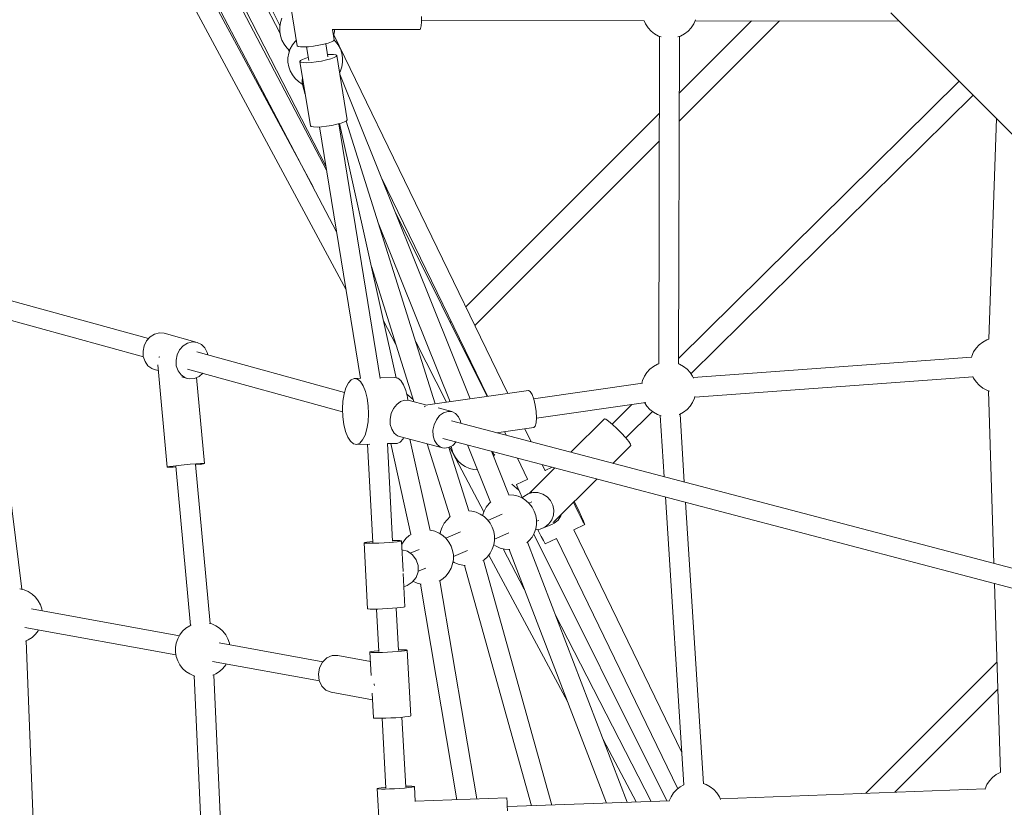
# Model space of a CAD drawing. Header units: inches. Extents: x -32 to 818, y -661 to 218.
# Tile 31 of 110: x 472.204 to 473.099, y 16.801 to 17.517. Entities that reach past the tile are written whole.
import ezdxf

# ---------------------------------------------------------------- set-up
doc = ezdxf.new("R2010")
doc.units = ezdxf.units.IN
doc.header["$LTSCALE"] = 0.01
doc.header["$MEASUREMENT"] = 0
doc.layers.add('_at_zabawki_', color=240, linetype='Continuous', lineweight=5)

# ---------------------------------------------------------------- blocks, each defined once
blk = doc.blocks.new('zw$2CA8')
at = {"layer": '_at_zabawki_'}
for p, q in [((-5047.37, 4602.1), (-4602.77, 3755.7)), ((-4818.5, 4120.09), (-4594.18, 3702.97)), ((-4624.15, 3796.42), (-4791.57, 4107.73)), ((-4611.89, 3811.7), (-4734.59, 4045.28)), ((-4730.57, 4045.37), (-4612.37, 3814.68)), ((-4654.19, 3935.75), (-4691.28, 4008.13)), ((-4686.65, 4008.12), (-4654.28, 3943.24)), ((-4648.04, 3983.13), (-4638.52, 3924.67)), ((-4652.5, 3949.76), (-4653.84, 3945.87)), ((-4525.71, 3946.56), (-4525.51, 3951.3)), ((-4278.09, 3944.51), (-4276.43, 3948.28)), ((-4276.43, 3948.28), (-4276.41, 3948.36)), ((-4098.97, 3954.76), (-3837.76, 3693.54)), ((-4653.84, 3945.87), (-4654.52, 3941.81)), ((-4654.52, 3941.81), (-4654.52, 3937.7)), ((-4606.73, 3939.62), (-4526.86, 3939.55)), ((-4604.96, 3930.13), (-4606.5, 3939.62)), ((-4604.86, 3937.7), (-4604.86, 3939.62)), ((-4526.86, 3939.55), (-4526.42, 3940.38)), ((-4526.42, 3940.38), (-4526.03, 3942.8)), ((-4526.03, 3942.8), (-4525.71, 3946.56)), ((-4525.67, 3947.55), (-4323.17, 3947.39)), ((-4323.19, 3947.43), (-4321.91, 3944.51)), ((-4321.91, 3944.51), (-4319.66, 3941.07)), ((-4319.66, 3941.07), (-4316.87, 3938.04)), ((-4291.29, 3856.22), (-4200.22, 3947.29)), ((-4225.46, 3947.31), (-4291.21, 3881.56)), ((-4283.12, 3938.04), (-4280.34, 3941.07)), ((-4280.34, 3941.07), (-4278.09, 3944.51)), ((-4276.84, 3947.35), (-4091.41, 3947.2)), ((-4654.52, 3937.7), (-4653.84, 3933.64)), ((-4653.84, 3933.64), (-4652.5, 3929.74)), ((-4605.53, 3933.65), (-4604.86, 3937.7)), ((-4447.26, 3608.74), (-4605.35, 3934.71)), ((-4316.87, 3938.04), (-4313.63, 3935.51)), ((-4313.63, 3935.51), (-4310.01, 3933.55)), ((-4310.01, 3933.55), (-4307.67, 3932.75)), ((-4309.07, 3933.23), (-4309.92, 3635.57)), ((-4292.44, 3932.71), (-4289.99, 3933.55)), ((-4291.92, 3635.52), (-4291.07, 3933.18)), ((-4289.99, 3933.55), (-4286.37, 3935.51)), ((-4286.37, 3935.51), (-4283.12, 3938.04)), ((-4652.5, 3929.74), (-4650.54, 3926.13)), ((-4650.54, 3926.13), (-4648.02, 3922.88)), ((-4648.02, 3922.88), (-4645.44, 3920.5)), ((-4645.82, 3919.4), (-4647.22, 3922.15)), ((-4644.98, 3921.82), (-4646.32, 3917.93)), ((-4643.02, 3925.44), (-4644.98, 3921.82)), ((-4640.5, 3928.69), (-4643.02, 3925.44)), ((-4639.34, 3929.75), (-4640.5, 3928.69)), ((-4638.52, 3924.67), (-4637.71, 3924.03)), ((-4637.71, 3924.03), (-4635.62, 3923.66)), ((-4635.62, 3923.66), (-4632.4, 3923.6)), ((-4632.4, 3923.6), (-4628.31, 3923.84)), ((-4630.14, 3923.73), (-4628.14, 3911.45)), ((-4628.31, 3923.84), (-4623.7, 3924.37)), ((-4623.7, 3924.37), (-4618.92, 3925.15)), ((-4618.92, 3925.15), (-4614.37, 3926.11)), ((-4614.37, 3926.11), (-4610.42, 3927.18)), ((-4610.68, 3914.76), (-4612.61, 3926.59)), ((-4610.42, 3927.18), (-4607.39, 3928.26)), ((-4607.39, 3928.26), (-4605.52, 3929.27)), ((-4605.52, 3929.27), (-4604.96, 3930.13)), ((-4603.84, 3928.69), (-4605.13, 3929.88)), ((-4601.31, 3925.44), (-4603.84, 3928.69)), ((-4599.35, 3921.82), (-4601.31, 3925.44)), ((-4598.01, 3917.93), (-4599.35, 3921.82)), ((-4646.32, 3917.93), (-4647, 3913.87)), ((-4647, 3913.87), (-4647, 3909.76)), ((-4630.73, 3913.33), (-4633.76, 3912.25)), ((-4628.54, 3913.92), (-4630.73, 3913.33)), ((-4608.09, 3912.89), (-4612.05, 3911.82)), ((-4608.75, 3916.91), (-4611.01, 3916.78)), ((-4605.53, 3916.85), (-4608.75, 3916.91)), ((-4605.06, 3913.97), (-4608.09, 3912.89)), ((-4603.43, 3916.48), (-4605.53, 3916.85)), ((-4603.19, 3914.98), (-4605.06, 3913.97)), ((-4602.63, 3915.84), (-4603.43, 3916.48)), ((-4602.63, 3915.84), (-4603.19, 3914.98)), ((-4593.11, 3857.37), (-4602.63, 3915.84)), ((-4597.34, 3913.87), (-4598.01, 3917.93)), ((-4597.34, 3909.76), (-4597.34, 3913.87)), ((-4647, 3909.76), (-4646.32, 3905.7)), ((-4646.32, 3905.7), (-4644.98, 3901.81)), ((-4635.63, 3911.24), (-4636.19, 3910.38)), ((-4635.39, 3909.74), (-4636.19, 3910.38)), ((-4636.19, 3910.38), (-4626.66, 3851.91)), ((-4633.76, 3912.25), (-4635.63, 3911.24)), ((-4633.29, 3909.37), (-4635.39, 3909.74)), ((-4630.07, 3909.31), (-4633.29, 3909.37)), ((-4625.99, 3909.55), (-4630.07, 3909.31)), ((-4621.37, 3910.08), (-4625.99, 3909.55)), ((-4616.59, 3910.86), (-4621.37, 3910.08)), ((-4612.05, 3911.82), (-4616.59, 3910.86)), ((-4599.35, 3901.81), (-4598.01, 3905.7)), ((-4598.01, 3905.7), (-4597.34, 3909.76)), ((-4644.98, 3901.81), (-4643.02, 3898.19)), ((-4643.02, 3898.19), (-4640.5, 3894.94)), ((-4640.5, 3894.94), (-4637.47, 3892.15)), ((-4633.93, 3896.48), (-4634.23, 3892.11)), ((-4600.11, 3900.39), (-4599.35, 3901.81)), ((-4481.27, 3603.88), (-4599.87, 3898.92)), ((-4637.47, 3892.15), (-4634.03, 3889.9)), ((-4634.23, 3892.11), (-4633.73, 3889.36)), ((-4634.03, 3889.9), (-4633.81, 3889.81)), ((-4633.73, 3889.36), (-4631.29, 3880.29)), ((-4036.66, 3892.44), (-4291.91, 3640.5)), ((-4280.61, 3626.68), (-4024.09, 3879.88)), ((-4309.27, 3863.51), (-4485.4, 3687.38)), ((-4002.78, 3858.57), (-4009.89, 3657.98)), ((-4626.66, 3851.91), (-4625.86, 3851.27)), ((-4625.86, 3851.27), (-4623.77, 3850.9)), ((-4623.77, 3850.9), (-4620.54, 3850.84)), ((-4620.54, 3850.84), (-4616.46, 3851.08)), ((-4618.29, 3850.97), (-4581.04, 3622.33)), ((-4616.46, 3851.08), (-4611.84, 3851.62)), ((-4611.84, 3851.62), (-4607.07, 3852.39)), ((-4607.07, 3852.39), (-4602.52, 3853.35)), ((-4602.52, 3853.35), (-4598.57, 3854.42)), ((-4563.06, 3622.43), (-4600.75, 3853.83)), ((-4548.69, 3623), (-4600.15, 3853.99)), ((-4598.57, 3854.42), (-4595.54, 3855.5)), ((-4595.54, 3855.5), (-4593.66, 3856.51)), ((-4513.15, 3599.32), (-4594.03, 3856.31)), ((-4593.66, 3856.51), (-4593.11, 3857.37)), ((-4477.15, 3670.37), (-4309.34, 3838.17)), ((-4562.23, 3805.27), (-4465.63, 3606.11)), ((-4465.94, 3606.07), (-4549.37, 3773.28)), ((-4564.88, 3763.69), (-4499.59, 3601.26)), ((-4560.67, 3753.2), (-4563.04, 3757.83)), ((-4571.22, 3724.13), (-4532.57, 3601.31)), ((-4773.7, 3658.68), (-4911.87, 3696.7)), ((-4920.23, 3680.94), (-4778.46, 3641.93)), ((-4560.2, 3674.68), (-4548.87, 3653.09)), ((-4498.63, 3674.14), (-4499.48, 3673.29)), ((-4768.32, 3662.74), (-4772.29, 3660.26)), ((-4763.97, 3663.82), (-4768.32, 3662.74)), ((-4759.64, 3663.42), (-4763.97, 3663.82)), ((-4729.63, 3655.16), (-4759.64, 3663.42)), ((-4775.55, 3656.6), (-4777.79, 3652.09)), ((-4772.29, 3660.26), (-4775.55, 3656.6)), ((-4742.28, 3652), (-4738.31, 3654.48)), ((-4738.31, 3654.48), (-4733.96, 3655.57)), ((-4733.96, 3655.57), (-4729.63, 3655.16)), ((-4725.7, 3653.29), (-4729.63, 3655.16)), ((-4722.52, 3650.14), (-4725.7, 3653.29)), ((-4530.85, 3655.56), (-4502.8, 3600.8)), ((-4491.07, 3656.44), (-4490.38, 3657.13)), ((-4018.6, 3652.87), (-4021.38, 3649.84)), ((-4015.35, 3655.39), (-4018.6, 3652.87)), ((-4011.73, 3657.35), (-4015.35, 3655.39)), ((-4009.72, 3658.04), (-4011.73, 3657.35)), ((-4777.79, 3652.09), (-4778.82, 3647.14)), ((-4778.82, 3647.14), (-4778.54, 3642.17)), ((-4748.8, 3638.88), (-4747.77, 3643.84)), ((-4747.77, 3643.84), (-4745.53, 3648.34)), ((-4745.53, 3648.34), (-4742.28, 3652)), ((-4595.56, 3609.67), (-4729.96, 3646.65)), ((-4720.37, 3645.97), (-4722.52, 3650.14)), ((-4719.97, 3643.9), (-4720.37, 3645.97)), ((-4023.63, 3646.4), (-4025.29, 3642.63)), ((-4021.38, 3649.84), (-4023.63, 3646.4)), ((-4778.54, 3642.17), (-4776.99, 3637.63)), ((-4776.99, 3637.63), (-4774.29, 3633.93)), ((-4764.06, 3641.82), (-4764.32, 3641.77)), ((-4763.53, 3641.89), (-4764.06, 3641.82)), ((-4748.53, 3633.91), (-4748.8, 3638.88)), ((-4311, 3635.29), (-4314.62, 3633.33)), ((-4309.92, 3635.66), (-4311, 3635.29)), ((-4290.98, 3635.29), (-4291.92, 3635.61)), ((-4287.36, 3633.33), (-4290.98, 3635.29)), ((-4025.5, 3641.78), (-4278.55, 3623.13)), ((-4025.29, 3642.63), (-4025.61, 3641.36)), ((-4774.29, 3633.93), (-4770.7, 3631.39)), ((-4770.7, 3631.39), (-4768.66, 3630.63)), ((-4768.66, 3630.63), (-4764.99, 3629.62)), ((-4765.45, 3634.63), (-4756.88, 3541.82)), ((-4746.98, 3629.37), (-4748.53, 3633.91)), ((-4744.28, 3625.67), (-4746.98, 3629.37)), ((-4738.32, 3630.89), (-4597.35, 3592.1)), ((-4727.91, 3624.13), (-4724.45, 3627.07)), ((-4320.65, 3627.78), (-4322.9, 3624.33)), ((-4317.86, 3630.8), (-4320.65, 3627.78)), ((-4314.62, 3633.33), (-4317.86, 3630.8)), ((-4284.11, 3630.8), (-4287.36, 3633.33)), ((-4281.33, 3627.78), (-4284.11, 3630.8)), ((-4279.08, 3624.33), (-4281.33, 3627.78)), ((-4740.69, 3623.13), (-4744.28, 3625.67)), ((-4743.56, 3623.73), (-4738.65, 3622.38)), ((-4738.65, 3622.38), (-4740.69, 3623.13)), ((-4738.65, 3622.38), (-4736.51, 3621.98)), ((-4736.51, 3621.98), (-4732.12, 3622.33)), ((-4732.12, 3622.33), (-4727.91, 3624.13)), ((-4723.03, 3544.95), (-4730.25, 3623.13)), ((-4592.12, 3618.28), (-4594.29, 3613.91)), ((-4589.56, 3621.15), (-4592.12, 3618.28)), ((-4586.77, 3622.35), (-4589.56, 3621.15)), ((-4581.06, 3622.49), (-4586.77, 3622.35)), ((-4586.77, 3622.35), (-4583.92, 3621.81)), ((-4583.92, 3621.81), (-4581.17, 3619.56)), ((-4581.17, 3619.56), (-4578.67, 3615.73)), ((-4550.02, 3623.26), (-4563.14, 3622.93)), ((-4547.17, 3622.71), (-4550.02, 3623.26)), ((-4544.41, 3620.46), (-4547.17, 3622.71)), ((-4541.92, 3616.63), (-4544.41, 3620.46)), ((-4324.75, 3618.08), (-4423.68, 3603.94)), ((-4324.55, 3620.56), (-4325.2, 3618.01)), ((-4322.9, 3624.33), (-4324.55, 3620.56)), ((-4278.28, 3622.52), (-4279.08, 3624.33)), ((-4277.21, 3605.23), (-4024.16, 3623.88)), ((-4024.29, 3624.17), (-4023.63, 3622.68)), ((-4023.63, 3622.68), (-4021.38, 3619.23)), ((-4021.38, 3619.23), (-4018.6, 3616.21)), ((-4595.97, 3608.28), (-4597.04, 3601.73)), ((-4594.29, 3613.91), (-4595.97, 3608.28)), ((-4578.67, 3615.73), (-4576.58, 3610.54)), ((-4576.58, 3610.54), (-4575.01, 3604.3)), ((-4539.82, 3611.44), (-4541.92, 3616.63)), ((-4538.25, 3605.2), (-4539.82, 3611.44)), ((-4539, 3608.16), (-4533.15, 3603.15)), ((-4428.41, 3611.43), (-4521.93, 3598.06)), ((-4426.82, 3610.62), (-4428.41, 3611.43)), ((-4425.12, 3607.88), (-4426.82, 3610.62)), ((-4423.54, 3603.54), (-4425.12, 3607.88)), ((-4018.6, 3616.21), (-4015.35, 3613.68)), ((-4015.35, 3613.68), (-4011.73, 3611.72)), ((-4011.73, 3611.72), (-4009.21, 3610.86)), ((-4010, 3611.13), (-4005.15, 3454.22)), ((-4597.04, 3601.73), (-4597.45, 3594.64)), ((-4575.01, 3604.3), (-4574.06, 3597.36)), ((-4544.57, 3601.41), (-4548.11, 3598.78)), ((-4540.74, 3602.68), (-4544.57, 3601.41)), ((-4536.96, 3602.47), (-4540.74, 3602.68)), ((-4537.89, 3602.52), (-4538.25, 3605.2)), ((-4520.81, 3598.23), (-4536.96, 3602.47)), ((-4422.25, 3598.12), (-4423.54, 3603.54)), ((-4421.16, 3586.3), (-4321.64, 3600.52)), ((-4322.74, 3600.36), (-4320.65, 3597.17)), ((-4281.33, 3597.17), (-4279.08, 3600.61)), ((-4279.08, 3600.61), (-4277.42, 3604.38)), ((-4277.42, 3604.38), (-4277.04, 3605.92)), ((-4889.02, 3430.83), (-4909.76, 3595.37)), ((-4597.45, 3594.64), (-4597.17, 3587.42)), ((-4573.78, 3590.14), (-4574.19, 3583.05)), ((-4574.06, 3597.36), (-4573.78, 3590.14)), ((-4553.11, 3590.45), (-4554.12, 3585.49)), ((-4551.04, 3595.01), (-4553.11, 3590.45)), ((-4548.11, 3598.78), (-4551.04, 3595.01)), ((-4522.97, 3597.11), (-4522.61, 3596.93)), ((-4522.61, 3596.93), (-4522.4, 3596.59)), ((-4498.01, 3592.24), (-4510.5, 3595.52)), ((-4509.17, 3588.55), (-4505.63, 3591.19)), ((-4505.63, 3591.19), (-4501.8, 3592.45)), ((-4501.8, 3592.45), (-4498.01, 3592.24)), ((-4494.61, 3590.56), (-4498.01, 3592.24)), ((-4491.9, 3587.58), (-4494.61, 3590.56)), ((-4421.41, 3592.28), (-4422.25, 3598.12)), ((-4421.13, 3586.71), (-4421.41, 3592.28)), ((-4334.24, 3598.72), (-4352.29, 3580.9)), ((-4339.81, 3568.25), (-4315.47, 3592.28)), ((-4320.65, 3597.17), (-4317.86, 3594.14)), ((-4317.86, 3594.14), (-4314.62, 3591.61)), ((-4314.62, 3591.61), (-4311, 3589.66)), ((-4290.98, 3589.66), (-4287.36, 3591.61)), ((-4287.36, 3591.61), (-4284.11, 3594.14)), ((-4284.11, 3594.14), (-4281.33, 3597.17)), ((-4597.17, 3587.42), (-4596.21, 3580.49)), ((-4574.19, 3583.05), (-4575.26, 3576.5)), ((-4554.12, 3585.49), (-4553.99, 3580.58)), ((-4514.17, 3580.22), (-4512.1, 3584.78)), ((-4512.1, 3584.78), (-4509.17, 3588.55)), ((-3830.65, 3408.39), (-4498.48, 3583.79)), ((-4490.11, 3583.54), (-4491.9, 3587.58)), ((-4489.81, 3581.51), (-4490.11, 3583.54)), ((-4422.3, 3579), (-4421.44, 3582.1)), ((-4421.44, 3582.1), (-4421.13, 3586.71)), ((-4359.14, 3585.54), (-4389.83, 3555.25)), ((-4357.95, 3585.27), (-4359.14, 3585.54)), ((-4355.47, 3583.57), (-4357.95, 3585.27)), ((-4351.99, 3580.65), (-4355.47, 3583.57)), ((-4311, 3589.66), (-4307.61, 3588.49)), ((-4308.48, 3588.79), (-4304.94, 3532.95)), ((-4291.27, 3589.56), (-4290.98, 3589.66)), ((-4286.63, 3528.15), (-4290.55, 3589.89)), ((-4596.21, 3580.49), (-4594.65, 3574.24)), ((-4594.65, 3574.24), (-4592.55, 3569.06)), ((-4575.26, 3576.5), (-4576.93, 3570.87)), ((-4553.99, 3580.58), (-4552.73, 3576.15)), ((-4552.73, 3576.15), (-4550.45, 3572.6)), ((-4550.45, 3572.6), (-4547.36, 3570.24)), ((-4515.18, 3575.26), (-4514.17, 3580.22)), ((-4515.05, 3570.35), (-4515.18, 3575.26)), ((-4457.27, 3572.96), (-4423.6, 3577.77)), ((-4450.06, 3573.99), (-4448.43, 3570.64)), ((-4425.91, 3564.72), (-4431.68, 3576.62)), ((-4423.6, 3577.77), (-4422.3, 3579)), ((-4347.94, 3576.86), (-4351.99, 3580.65)), ((-4343.79, 3572.66), (-4347.94, 3576.86)), ((-4340.05, 3568.55), (-4343.79, 3572.66)), ((-4592.55, 3569.06), (-4590.06, 3565.22)), ((-4590.06, 3565.22), (-4587.3, 3562.97)), ((-4581.66, 3563.63), (-4584.45, 3562.43)), ((-4579.11, 3566.5), (-4581.66, 3563.63)), ((-4576.93, 3570.87), (-4579.11, 3566.5)), ((-4551.9, 3474.36), (-4556.65, 3563.25)), ((-4556.64, 3563.11), (-4547.7, 3563.33)), ((-4553.63, 3563.19), (-4535.22, 3480.58)), ((-4547.7, 3563.33), (-4544.91, 3564.53)), ((-4547.36, 3570.24), (-4545.59, 3569.58)), ((-4545.59, 3569.58), (-4506.65, 3559.35)), ((-4544.91, 3564.53), (-4542.35, 3567.4)), ((-4542.35, 3567.4), (-4541.77, 3568.58)), ((-4517.79, 3484.3), (-4536.24, 3567.13)), ((-4513.79, 3565.92), (-4515.05, 3570.35)), ((-4511.51, 3562.37), (-4513.79, 3565.92)), ((-4506.18, 3567.81), (-3839.64, 3392.75)), ((-4497.21, 3561.57), (-4494.1, 3564.64)), ((-4337.18, 3565.03), (-4340.05, 3568.55)), ((-4335.51, 3562.53), (-4337.18, 3565.03)), ((-4587.3, 3562.97), (-4584.45, 3562.43)), ((-4584.45, 3562.43), (-4572.64, 3562.72)), ((-4574.62, 3562.67), (-4569.84, 3473.35)), ((-4520.51, 3562.99), (-4499.61, 3496.58)), ((-4508.42, 3560.01), (-4511.51, 3562.37)), ((-4506.65, 3559.35), (-4508.42, 3560.01)), ((-4506.65, 3559.35), (-4504.78, 3559.06)), ((-4504.78, 3559.06), (-4500.93, 3559.59)), ((-4500.93, 3559.59), (-4497.21, 3561.57)), ((-4482.5, 3501.91), (-4500.69, 3559.72)), ((-4500.01, 3560.08), (-4468.99, 3501.03)), ((-4498.53, 3560.86), (-4498.05, 3558.01)), ((-4498.05, 3558.01), (-4496.72, 3554.11)), ((-4483.77, 3561.92), (-4462.88, 3509.94)), ((-4446.22, 3516.71), (-4462.11, 3556.23)), ((-4461.06, 3555.96), (-4459.43, 3552.71)), ((-4351.6, 3545.21), (-4335.25, 3561.34)), ((-4335.25, 3561.34), (-4335.51, 3562.53)), ((-4496.72, 3554.11), (-4494.76, 3550.49)), ((-4494.76, 3550.49), (-4492.23, 3547.25)), ((-4492.23, 3547.25), (-4489.2, 3544.46)), ((-4459.35, 3552.82), (-4460.27, 3551.64)), ((-4458.89, 3553.24), (-4459.35, 3552.82)), ((-4438.43, 3550.01), (-4429.16, 3530.91)), ((-4756.88, 3541.82), (-4756.66, 3541.95)), ((-4756.88, 3541.82), (-4756.64, 3541.74)), ((-4756.66, 3541.95), (-4754.87, 3542.31)), ((-4756.64, 3541.74), (-4754.82, 3541.72)), ((-4754.87, 3542.31), (-4751.46, 3542.79)), ((-4754.82, 3541.72), (-4751.38, 3541.87)), ((-4751.46, 3542.79), (-4746.81, 3543.33)), ((-4751.38, 3541.87), (-4748.83, 3542.04)), ((-4748.88, 3542.53), (-4735.53, 3397.96)), ((-4746.81, 3543.33), (-4741.41, 3543.88)), ((-4741.41, 3543.88), (-4735.86, 3544.38)), ((-4735.86, 3544.38), (-4730.75, 3544.76)), ((-4717.68, 3399.59), (-4731.04, 3544.24)), ((-4730.98, 3543.68), (-4730.65, 3543.72)), ((-4730.75, 3544.76), (-4726.63, 3545)), ((-4730.65, 3543.72), (-4726.56, 3544.24)), ((-4726.63, 3545), (-4723.96, 3545.07)), ((-4726.56, 3544.24), (-4723.93, 3544.66)), ((-4723.96, 3545.07), (-4723.03, 3544.95)), ((-4723.93, 3544.66), (-4723.03, 3544.95)), ((-4489.2, 3544.46), (-4485.76, 3542.21)), ((-4485.76, 3542.21), (-4481.99, 3540.56)), ((-4481.99, 3540.56), (-4478, 3539.55)), ((-4478, 3539.55), (-4474.67, 3539.27)), ((-4404.23, 3541.03), (-4427.54, 3518.03)), ((-4413.17, 3538.46), (-4415.9, 3544.1)), ((-4406.87, 3541.72), (-4413.25, 3538.63)), ((-4429.06, 3530.96), (-4439.21, 3526.04)), ((-4405.43, 3492.08), (-4366.01, 3530.99)), ((-4443.43, 3526.28), (-4437.05, 3520.81)), ((-4439.21, 3526.04), (-4438.96, 3525.19)), ((-4438.96, 3525.19), (-4437.96, 3522.83)), ((-4437.96, 3522.83), (-4436.27, 3519.08)), ((-4436.27, 3519.08), (-4433.99, 3514.17)), ((-4425.2, 3519.02), (-4428.73, 3517.52)), ((-4428.73, 3517.52), (-4424.31, 3518.71)), ((-4424.31, 3518.71), (-4419.73, 3518.64)), ((-4419.73, 3518.64), (-4415.32, 3517.33)), ((-4462.56, 3510.24), (-4464.23, 3508.69)), ((-4445.9, 3516.73), (-4446.55, 3516.68)), ((-4441.8, 3516.39), (-4445.9, 3516.73)), ((-4437.81, 3515.38), (-4441.8, 3516.39)), ((-4434.05, 3513.73), (-4437.81, 3515.38)), ((-4430.6, 3511.48), (-4434.05, 3513.73)), ((-4432.67, 3515.18), (-4434.04, 3513.73)), ((-4433.99, 3514.17), (-4433.87, 3513.91)), ((-4428.73, 3517.52), (-4432.67, 3515.18)), ((-4427.57, 3508.69), (-4430.6, 3511.48)), ((-4425.17, 3510.33), (-4428.04, 3509.12)), ((-4415.32, 3517.33), (-4411.42, 3514.87)), ((-4411.42, 3514.87), (-4408.31, 3511.45)), ((-4408.31, 3511.45), (-4406.23, 3507.32)), ((-4385.98, 3506.69), (-4387.5, 3509.78)), ((-4385.01, 3507.16), (-4386.66, 3510.6)), ((-4303.77, 3514.65), (-4287.15, 3252.98)), ((-4269.22, 3254.08), (-4285.47, 3509.84)), ((-4479.95, 3501.72), (-4482.51, 3501.93)), ((-4475.96, 3500.71), (-4479.95, 3501.72)), ((-4472.19, 3499.06), (-4475.96, 3500.71)), ((-4468.72, 3501.83), (-4470.06, 3497.93)), ((-4466.76, 3505.45), (-4468.72, 3501.83)), ((-4464.23, 3508.69), (-4466.76, 3505.45)), ((-4425.05, 3505.45), (-4427.57, 3508.69)), ((-4423.09, 3501.83), (-4425.05, 3505.45)), ((-4421.75, 3497.93), (-4423.09, 3501.83)), ((-4406.23, 3507.32), (-4405.32, 3502.78)), ((-4405.32, 3502.78), (-4405.66, 3498.17)), ((-4383.13, 3500.95), (-4385.98, 3506.69)), ((-4382.27, 3501.37), (-4385.01, 3507.16)), ((-4380.69, 3496.12), (-4383.13, 3500.95)), ((-4379.99, 3496.46), (-4382.27, 3501.37)), ((-4502.38, 3494.02), (-4504.91, 3490.77)), ((-4499.4, 3496.77), (-4502.38, 3494.02)), ((-4468.75, 3496.81), (-4472.19, 3499.06)), ((-4470.06, 3497.93), (-4470.1, 3497.69)), ((-4465.72, 3494.02), (-4468.75, 3496.81)), ((-4463.2, 3490.77), (-4465.72, 3494.02)), ((-4452.21, 3498.91), (-4465.24, 3493.41)), ((-4421.07, 3493.88), (-4421.75, 3497.93)), ((-4421.07, 3489.76), (-4421.07, 3493.88)), ((-4421.07, 3492.55), (-4419.07, 3493.4)), ((-4407.22, 3493.84), (-4409.89, 3490.1)), ((-4405.66, 3498.17), (-4407.22, 3493.84)), ((-4406.02, 3491.55), (-4405.98, 3491.54)), ((-4405.99, 3491.6), (-4405.98, 3491.54)), ((-4405.98, 3491.54), (-4405.71, 3491.8)), ((-4405.06, 3490.79), (-4401.48, 3493.65)), ((-4401.48, 3493.65), (-4398.82, 3497.39)), ((-4398.82, 3497.39), (-4398.14, 3499.27)), ((-4378.79, 3492.48), (-4380.69, 3496.12)), ((-4378.31, 3492.71), (-4379.99, 3496.46)), ((-4377.55, 3490.23), (-4378.79, 3492.48)), ((-4377.3, 3490.35), (-4378.31, 3492.71)), ((-4517.38, 3484.47), (-4517.84, 3484.51)), ((-4513.39, 3483.46), (-4517.38, 3484.47)), ((-4509.62, 3481.81), (-4513.39, 3483.46)), ((-4508.21, 3483.26), (-4508.56, 3481.12)), ((-4506.87, 3487.16), (-4508.21, 3483.26)), ((-4504.91, 3490.77), (-4506.87, 3487.16)), ((-4490.07, 3482.92), (-4503.62, 3477.2)), ((-4461.24, 3487.16), (-4463.2, 3490.77)), ((-4459.9, 3483.26), (-4461.24, 3487.16)), ((-4459.22, 3479.2), (-4459.9, 3483.26)), ((-4423.09, 3481.81), (-4421.75, 3485.7)), ((-4422.02, 3484.92), (-4417.68, 3485.46)), ((-4421.75, 3485.7), (-4421.07, 3489.76)), ((-4419.95, 3485.18), (-4419.12, 3483.5)), ((-4419.12, 3483.5), (-4416.67, 3478.67)), ((-4417.68, 3485.46), (-4415.51, 3486.2)), ((-4415.51, 3486.2), (-4407.1, 3489.75)), ((-4413.46, 3487.24), (-4415.51, 3486.2)), ((-4409.89, 3490.1), (-4413.46, 3487.24)), ((-4407.1, 3489.75), (-4405.06, 3490.79)), ((-4289.02, 3282.49), (-4387.15, 3484.81)), ((-4387.07, 3484.64), (-4377.05, 3489.5)), ((-4377.05, 3489.5), (-4377.55, 3490.23)), ((-4377.05, 3489.5), (-4377.3, 3490.35)), ((-4572.49, 3473.9), (-4575.4, 3473.55)), ((-4569.89, 3474.13), (-4572.49, 3473.9)), ((-4551.04, 3473.64), (-4555.14, 3473.3)), ((-4551.12, 3475.12), (-4551.94, 3475.1)), ((-4547.73, 3475.13), (-4551.12, 3475.12)), ((-4547.67, 3473.99), (-4551.04, 3473.64)), ((-4545.32, 3475.05), (-4547.73, 3475.13)), ((-4545.28, 3474.33), (-4547.67, 3473.99)), ((-4544.06, 3474.88), (-4545.32, 3475.05)), ((-4544.05, 3474.63), (-4545.28, 3474.33)), ((-4543.9, 3474.76), (-4544.06, 3474.88)), ((-4543.9, 3474.76), (-4544.05, 3474.63)), ((-4542.41, 3446.89), (-4543.9, 3474.76)), ((-4539.81, 3476.77), (-4542.34, 3473.53)), ((-4536.79, 3479.56), (-4539.81, 3476.77)), ((-4535.09, 3480.67), (-4536.79, 3479.56)), ((-4506.18, 3479.56), (-4509.62, 3481.81)), ((-4503.15, 3476.77), (-4506.18, 3479.56)), ((-4500.63, 3473.53), (-4503.15, 3476.77)), ((-4459.9, 3471.03), (-4459.22, 3475.09)), ((-4459.22, 3476.44), (-4446.11, 3481.98)), ((-4459.22, 3475.09), (-4459.22, 3479.2)), ((-4429.7, 3472.99), (-4427.57, 3474.94)), ((-4427.57, 3474.94), (-4425.05, 3478.19)), ((-4425.05, 3478.19), (-4423.09, 3481.81)), ((-4423.6, 3480.87), (-4302.65, 3238.46)), ((-4416.67, 3478.67), (-4414.77, 3475.03)), ((-4414.77, 3475.03), (-4413.54, 3472.78)), ((-4413.03, 3472.05), (-4402.88, 3476.98)), ((-4402.98, 3476.93), (-4292.65, 3249.45)), ((-4577.23, 3473.22), (-4577.85, 3472.95)), ((-4577.21, 3472.74), (-4577.85, 3472.95)), ((-4577.85, 3472.95), (-4574.65, 3413.12)), ((-4575.4, 3473.55), (-4577.23, 3473.22)), ((-4575.35, 3472.61), (-4577.21, 3472.74)), ((-4572.42, 3472.57), (-4575.35, 3472.61)), ((-4568.64, 3472.63), (-4572.42, 3472.57)), ((-4564.28, 3472.78), (-4568.64, 3472.63)), ((-4559.67, 3473.01), (-4564.28, 3472.78)), ((-4555.14, 3473.3), (-4559.67, 3473.01)), ((-4542.34, 3473.53), (-4543.7, 3471.02)), ((-4538.36, 3465.27), (-4543.46, 3466.67)), ((-4533.75, 3462.13), (-4538.36, 3465.27)), ((-4527.78, 3466.99), (-4535.87, 3463.58)), ((-4498.67, 3469.91), (-4500.63, 3473.53)), ((-4497.33, 3466.01), (-4498.67, 3469.91)), ((-4496.65, 3461.96), (-4497.33, 3466.01)), ((-4496.65, 3460.63), (-4483.82, 3466.05)), ((-4463.2, 3463.52), (-4461.24, 3467.14)), ((-4461.24, 3467.14), (-4459.9, 3471.03)), ((-4459.86, 3471.28), (-4457.76, 3469.91)), ((-4457.76, 3469.91), (-4453.99, 3468.25)), ((-4453.99, 3468.25), (-4450.01, 3467.24)), ((-4451.43, 3467.6), (-4432.11, 3430.82)), ((-4450.01, 3467.24), (-4445.9, 3466.9)), ((-4445.97, 3466.91), (-4357.46, 3236.47)), ((-4445.9, 3466.9), (-4445.33, 3466.95)), ((-4338.46, 3237.16), (-4429.21, 3473.44)), ((-4413.54, 3472.78), (-4413.03, 3472.05)), ((-4530.39, 3457.66), (-4533.75, 3462.13)), ((-4528.64, 3452.35), (-4530.39, 3457.66)), ((-4497.33, 3453.78), (-4496.65, 3457.84)), ((-4496.97, 3455.93), (-4495.91, 3455.24)), ((-4496.65, 3457.84), (-4496.65, 3461.96)), ((-4469.78, 3456.81), (-4468.75, 3457.49)), ((-4407.14, 3234.67), (-4469.17, 3457.21)), ((-4468.75, 3457.49), (-4465.72, 3460.27)), ((-4465.72, 3460.27), (-4463.2, 3463.52)), ((-4464.5, 3461.85), (-4392.87, 3328.65)), ((-4530.54, 3441.51), (-4528.69, 3446.76)), ((-4528.69, 3446.76), (-4528.64, 3452.35)), ((-4528.69, 3447.1), (-4521.69, 3450.06)), ((-4500.63, 3446.27), (-4498.67, 3449.89)), ((-4498.67, 3449.89), (-4497.33, 3453.78)), ((-4495.91, 3455.24), (-4492.14, 3453.58)), ((-4492.14, 3453.58), (-4488.15, 3452.57)), ((-4488.15, 3452.57), (-4485.8, 3452.38)), ((-4486.49, 3452.43), (-4425.6, 3234)), ((-4540.7, 3414.93), (-4542.32, 3445.21)), ((-4533.99, 3437.16), (-4530.54, 3441.51)), ((-4533.34, 3437.98), (-4529.57, 3436.33)), ((-4509.51, 3438.06), (-4506.18, 3440.24)), ((-4475.34, 3240.21), (-4508.79, 3438.53)), ((-4506.18, 3440.24), (-4503.15, 3443.02)), ((-4503.15, 3443.02), (-4500.63, 3446.27)), ((-4886.89, 3430.29), (-4890.7, 3431.26)), ((-4883.12, 3428.64), (-4886.89, 3430.29)), ((-4541.66, 3432.92), (-4538.65, 3434.19)), ((-4538.65, 3434.19), (-4533.99, 3437.16)), ((-4529.57, 3436.33), (-4525.77, 3435.37)), ((-4526.47, 3435.55), (-4493.42, 3239.55)), ((-4004.59, 3436.07), (-3999.29, 3264.35)), ((-4879.68, 3426.39), (-4883.12, 3428.64)), ((-4876.65, 3423.6), (-4879.68, 3426.39)), ((-4874.12, 3420.35), (-4876.65, 3423.6)), ((-4872.16, 3416.74), (-4874.12, 3420.35)), ((-4745.74, 3388.57), (-4880.23, 3413.04)), ((-4870.83, 3412.84), (-4872.16, 3416.74)), ((-4870.57, 3411.29), (-4870.83, 3412.84)), ((-4574.65, 3413.12), (-4574.01, 3412.91)), ((-4574.01, 3412.91), (-4572.15, 3412.78)), ((-4572.15, 3412.78), (-4569.22, 3412.74)), ((-4569.22, 3412.74), (-4565.44, 3412.8)), ((-4566.61, 3412.78), (-4564.54, 3374.08)), ((-4565.44, 3412.8), (-4561.08, 3412.95)), ((-4561.08, 3412.95), (-4556.47, 3413.18)), ((-4556.47, 3413.18), (-4551.94, 3413.48)), ((-4551.94, 3413.48), (-4547.84, 3413.81)), ((-4546.59, 3375.09), (-4548.66, 3413.74)), ((-4547.84, 3413.81), (-4544.47, 3414.16)), ((-4544.47, 3414.16), (-4542.08, 3414.5)), ((-4542.08, 3414.5), (-4540.85, 3414.8)), ((-4540.85, 3414.8), (-4540.7, 3414.93)), ((-4404.25, 3408.44), (-4316.89, 3237.94)), ((-4886.14, 3396.12), (-4748.88, 3371.14)), ((-4876.65, 3389.85), (-4874.12, 3393.1)), ((-4874.12, 3393.1), (-4873.71, 3393.86)), ((-4739.78, 3395.36), (-4742.8, 3392.57)), ((-4736.33, 3397.61), (-4739.78, 3395.36)), ((-4734.91, 3398.23), (-4736.33, 3397.61)), ((-4716.38, 3399.26), (-4718.48, 3399.79)), ((-4712.61, 3397.61), (-4716.38, 3399.26)), ((-4709.17, 3395.36), (-4712.61, 3397.61)), ((-4706.14, 3392.57), (-4709.17, 3395.36)), ((-4885.81, 3383.63), (-4883.12, 3384.82)), ((-4883.12, 3384.82), (-4879.68, 3387.07)), ((-4879.68, 3387.07), (-4876.65, 3389.85)), ((-4747.29, 3385.71), (-4748.62, 3381.81)), ((-4745.33, 3389.33), (-4747.29, 3385.71)), ((-4742.8, 3392.57), (-4745.33, 3389.33)), ((-4703.61, 3389.33), (-4706.14, 3392.57)), ((-4701.66, 3385.71), (-4703.61, 3389.33)), ((-4700.32, 3381.81), (-4701.66, 3385.71)), ((-4875.99, 3151.06), (-4885.09, 3383.95)), ((-4748.62, 3381.81), (-4749.3, 3377.76)), ((-4749.3, 3377.76), (-4749.3, 3373.64)), ((-4615.3, 3364.83), (-4709.73, 3382.02)), ((-4700.06, 3380.26), (-4700.32, 3381.81)), ((-4544.01, 3375.87), (-4546.63, 3375.82)), ((-4541.08, 3375.83), (-4544.01, 3375.87)), ((-4539.23, 3375.7), (-4541.08, 3375.83)), ((-4539.2, 3375.21), (-4541.03, 3374.89)), ((-4538.59, 3375.49), (-4539.23, 3375.7)), ((-4538.59, 3375.49), (-4539.2, 3375.21)), ((-4535.39, 3315.66), (-4538.59, 3375.49)), ((-4749.3, 3373.64), (-4748.62, 3369.58)), ((-4748.62, 3369.58), (-4747.29, 3365.69)), ((-4611.6, 3368.4), (-4615.61, 3364.53)), ((-4606.77, 3370.52), (-4611.6, 3368.4)), ((-4601.68, 3370.63), (-4606.77, 3370.52)), ((-4572.09, 3365.25), (-4601.68, 3370.63)), ((-4572.39, 3373.81), (-4572.54, 3373.68)), ((-4572.54, 3373.68), (-4571.41, 3352.51)), ((-4572.37, 3373.56), (-4572.54, 3373.68)), ((-4571.15, 3374.11), (-4572.39, 3373.81)), ((-4571.11, 3373.39), (-4572.37, 3373.56)), ((-4568.76, 3374.45), (-4571.15, 3374.11)), ((-4568.7, 3373.31), (-4571.11, 3373.39)), ((-4565.39, 3374.8), (-4568.76, 3374.45)), ((-4565.31, 3373.32), (-4568.7, 3373.31)), ((-4564.58, 3374.87), (-4565.39, 3374.8)), ((-4561.2, 3373.43), (-4565.31, 3373.32)), ((-4556.67, 3373.62), (-4561.2, 3373.43)), ((-4552.06, 3373.88), (-4556.67, 3373.62)), ((-4547.71, 3374.2), (-4552.06, 3373.88)), ((-4543.94, 3374.54), (-4547.71, 3374.2)), ((-4541.03, 3374.89), (-4543.94, 3374.54)), ((-4747.29, 3365.69), (-4745.33, 3362.07)), ((-4745.33, 3362.07), (-4742.8, 3358.82)), ((-4742.8, 3358.82), (-4739.78, 3356.04)), ((-4715.63, 3365.09), (-4618.47, 3347.41)), ((-4709.17, 3356.04), (-4706.14, 3358.82)), ((-4706.14, 3358.82), (-4703.61, 3362.07)), ((-4703.61, 3362.07), (-4703.21, 3362.83)), ((-4618.31, 3359.38), (-4619.36, 3353.57)), ((-4615.61, 3364.53), (-4618.31, 3359.38)), ((-4002.38, 3364.51), (-4121.53, 3245.36)), ((-4739.78, 3356.04), (-4736.33, 3353.79)), ((-4736.33, 3353.79), (-4732.56, 3352.13)), ((-4732.56, 3352.13), (-4731.61, 3351.89)), ((-4732.39, 3352.09), (-4722.42, 3134.7)), ((-4715.27, 3352.62), (-4712.61, 3353.79)), ((-4704.46, 3135.6), (-4714.43, 3352.99)), ((-4712.61, 3353.79), (-4709.17, 3356.04)), ((-4619.36, 3353.57), (-4618.66, 3347.8)), ((-4618.66, 3347.8), (-4616.27, 3342.77)), ((-4616.27, 3342.77), (-4612.49, 3339.08)), ((-4568.6, 3344.33), (-4568.5, 3344.91)), ((-4568.47, 3343.28), (-4568.6, 3344.33)), ((-4095.26, 3246.37), (-4001.63, 3340.01)), ((-4612.49, 3339.08), (-4607.77, 3337.18)), ((-4607.77, 3337.18), (-4570.22, 3330.35)), ((-4570.54, 3336.34), (-4569.34, 3313.85)), ((-4569.34, 3313.85), (-4569.18, 3313.73)), ((-4569.18, 3313.73), (-4567.92, 3313.56)), ((-4567.92, 3313.56), (-4565.5, 3313.48)), ((-4565.5, 3313.48), (-4562.11, 3313.49)), ((-4562.11, 3313.49), (-4558, 3313.6)), ((-4561.3, 3313.51), (-4557.9, 3249.99)), ((-4558, 3313.6), (-4553.47, 3313.79)), ((-4553.47, 3313.79), (-4548.86, 3314.05)), ((-4548.86, 3314.05), (-4544.51, 3314.37)), ((-4544.51, 3314.37), (-4540.74, 3314.71)), ((-4539.96, 3251), (-4543.35, 3314.48)), ((-4540.74, 3314.71), (-4537.83, 3315.06)), ((-4537.83, 3315.06), (-4536, 3315.39)), ((-4536, 3315.39), (-4535.39, 3315.66)), ((-4360.43, 3294.36), (-4330.53, 3237.45)), ((-4006.46, 3259.76), (-4009.24, 3256.73)), ((-4003.21, 3262.29), (-4006.46, 3259.76)), ((-3999.59, 3264.25), (-4003.21, 3262.29)), ((-3998.99, 3264.45), (-3999.59, 3264.25)), ((-4564.52, 3250.03), (-4565.75, 3249.72)), ((-4562.13, 3250.37), (-4564.52, 3250.03)), ((-4558.76, 3250.71), (-4562.13, 3250.37)), ((-4557.94, 3250.78), (-4558.76, 3250.71)), ((-4545.43, 3249.8), (-4550.04, 3249.53)), ((-4541.08, 3250.11), (-4545.43, 3249.8)), ((-4537.31, 3250.46), (-4541.08, 3250.11)), ((-4537.38, 3251.78), (-4539.99, 3251.74)), ((-4534.45, 3251.74), (-4537.38, 3251.78)), ((-4534.4, 3250.8), (-4537.31, 3250.46)), ((-4532.59, 3251.62), (-4534.45, 3251.74)), ((-4532.57, 3251.13), (-4534.4, 3250.8)), ((-4531.95, 3251.41), (-4532.59, 3251.62)), ((-4531.95, 3251.41), (-4532.57, 3251.13)), ((-4531.24, 3238.01), (-4531.95, 3251.41)), ((-4290.34, 3251.26), (-4293.58, 3248.73)), ((-4286.99, 3253.07), (-4290.34, 3251.26)), ((-4266.7, 3253.22), (-4269.55, 3254.19)), ((-4263.08, 3251.26), (-4266.7, 3253.22)), ((-4259.84, 3248.73), (-4263.08, 3251.26)), ((-4011.49, 3253.29), (-4013.15, 3249.52)), ((-4009.24, 3256.73), (-4011.49, 3253.29)), ((-4565.75, 3249.72), (-4565.9, 3249.59)), ((-4565.9, 3249.59), (-4562.7, 3189.76)), ((-4565.74, 3249.48), (-4565.9, 3249.59)), ((-4564.48, 3249.31), (-4565.74, 3249.48)), ((-4562.07, 3249.22), (-4564.48, 3249.31)), ((-4558.68, 3249.24), (-4562.07, 3249.22)), ((-4554.57, 3249.34), (-4558.68, 3249.24)), ((-4550.04, 3249.53), (-4554.57, 3249.34)), ((-4448.02, 3241.2), (-4531.25, 3238.18)), ((-4447.93, 3240.37), (-4448.02, 3241.2)), ((-4298.62, 3242.26), (-4300.28, 3238.49)), ((-4296.37, 3245.7), (-4298.62, 3242.26)), ((-4293.58, 3248.73), (-4296.37, 3245.7)), ((-4257.05, 3245.7), (-4259.84, 3248.73)), ((-4254.8, 3242.26), (-4257.05, 3245.7)), ((-4253.66, 3239.66), (-4254.8, 3242.26)), ((-4013.14, 3249.53), (-4253.93, 3240.27)), ((-4013.15, 3249.52), (-4013.26, 3249.08)), ((-4447.78, 3237.96), (-4447.93, 3240.37)), ((-4447.6, 3234.2), (-4447.78, 3237.96)), ((-4447.41, 3229.46), (-4447.6, 3234.2)), ((-4300.25, 3238.55), (-4447.56, 3233.2)), ((-4300.28, 3238.49), (-4300.38, 3238.09))]:
    blk.add_line(p, q, dxfattribs=at)

msp = doc.modelspace()

# ---------------------------------------------------------------- block references
at = {"layer": '_at_zabawki_', "linetype": 'Continuous', "xscale": 0.001, "yscale": 0.001, "zscale": 0.001}
msp.add_blockref('zw$2CA8', (477.09515, 13.56888, 0.00455), dxfattribs=at)

doc.saveas('drawing.dxf')
